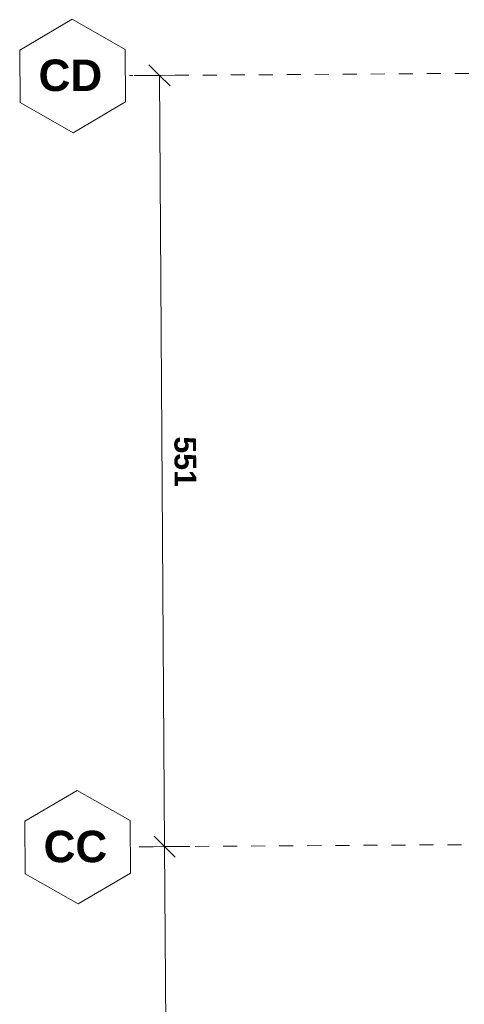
# Model space of a CAD drawing. Header units: metres. Extents: x -16.9 to 14.1, y -9.7 to 11.
# Tile 161 of 256: x -16.9 to -13.7, y -1.5 to 5.6. Entities that reach past the tile are written whole.
import ezdxf

# ---------------------------------------------------------------- set-up
doc = ezdxf.new("R2010")
doc.units = ezdxf.units.M
doc.linetypes.add('Ligne de quadrillage', pattern=[0.022225, 0.0127, -0.003175, 0.003175, -0.003175])
for name, color, linetype, lineweight in [('A-ANNO-DIMS', 211, 'Continuous', 9), ('A-ANNO-DIMS-75', 211, 'Continuous', 9), ('S-GRID', 1, 'Continuous', 9), ('S-GRID-IDEN', 1, 'Continuous', 9)]:
    doc.layers.add(name, color=color, linetype=linetype, lineweight=lineweight)
doc.styles.add('Arial_B', font='arialbd.ttf', dxfattribs={"height": 0.225})
doc.styles.add('Arial_B_2', font='arialbd.ttf', dxfattribs={"height": 0.154762})
doc.dimstyles.new('Cotation_cm', dxfattribs={"dimscale": 0.3048, "dimtxt": 0.153039, "dimasz": 0.492126, "dimexe": 0.590551, "dimexo": 0.0625, "dimgap": 0.147638, "dimtad": 1, "dimdec": 0, "dimlfac": 100, "dimzin": 0, "dimdsep": 46, "dimtxsty": 'Arial_B_2', "dimblk1": 'OBLIQUE', "dimblk2": 'OBLIQUE', "dimsah": 1, "dimcen": 0.09, "dimazin": 0, "dimtfac": 1, "dimtdec": 4, "dimtix": 1, "dimtmove": 0, "dimatfit": 3, "dimfxl": 0.590551, "dimfxlon": 1, "dimtvp": 1, "dimtfill": 1, "dimtolj": 1, "dimtzin": 0, "dimarcsym": 2})

# ---------------------------------------------------------------- blocks, each defined once
blk = doc.blocks.new('Quadrillage - M_Extrémité de la ligne de quadrillage - EXA 3_0 mm Gras-566358-PH R_1 PROJET toiture haute')
at = {"layer": 'S-GRID-IDEN'}
for p, q in [((-0.0054, 0), (-0.0025, 0.005)), ((-0.0025, 0.005), (0.0025, 0.005)), ((0.0054, 0), (0.0025, 0.005)), ((-0.0054, 0), (-0.0025, -0.005)), ((0.0054, 0), (0.0025, -0.005)), ((0.0025, -0.005), (-0.0025, -0.005))]:
    blk.add_line(p, q, dxfattribs=at)
blk = doc.blocks.new('DIMBLOCK5-PH R_1 PROJET toiture haute')
at = {"layer": 'A-ANNO-DIMS-75', "lineweight": 35}
for p, q in [((-15.8481, -0.3389), (-15.9236, -0.2644)), ((-15.8481, -0.3389), (-15.7726, -0.4134)), ((-15.8131, -5.6862), (-15.8886, -5.6116)), ((-15.8131, -5.6862), (-15.7376, -5.7607))]:
    blk.add_line(p, q, dxfattribs=at)
at = {"layer": 'A-ANNO-DIMS-75'}
for p, q in [((-15.8481, -0.3389), (-16.0281, -0.3401)), ((-15.8481, -0.3389), (-15.6681, -0.3377)), ((-15.8131, -5.6862), (-15.8481, -0.3389)), ((-15.8131, -5.6862), (-15.9931, -5.6873)), ((-15.8131, -5.6862), (-15.6331, -5.685))]:
    blk.add_line(p, q, dxfattribs=at)
at = {"layer": 'A-ANNO-DIMS-75', "color": 0, "insert": (-15.5883, -2.836), "char_height": 0.15476, "width": 0.419764, "attachment_point": 1, "rotation": 270.37572, "line_spacing_factor": 0.941778, "style": 'Arial_B_2', "bg_fill": 3, "box_fill_scale": 1.25, "bg_fill_color": 256, "bg_fill_true_color": 13158600, "bg_fill_transparency": 0}
blk.add_mtext('535', dxfattribs=at)
blk = doc.blocks.new('_Oblique')
at = {"color": 0, "linetype": 'ByBlock', "lineweight": -2}
blk.add_line((-0.5, -0.5), (0.5, 0.5), dxfattribs=at)
blk = doc.blocks.new('DIMBLOCK6-PH R_1 PROJET toiture haute')
at = {"layer": 'A-ANNO-DIMS-75', "lineweight": 35}
for p, q in [((-15.8842, 5.1679), (-15.9597, 5.2424)), ((-15.8842, 5.1679), (-15.8088, 5.0934)), ((-15.8481, -0.3389), (-15.9236, -0.2644)), ((-15.8481, -0.3389), (-15.7726, -0.4134))]:
    blk.add_line(p, q, dxfattribs=at)
at = {"layer": 'A-ANNO-DIMS-75'}
for p, q in [((-15.8842, 5.1679), (-16.0642, 5.1667)), ((-15.8842, 5.1679), (-15.7042, 5.169)), ((-15.8481, -0.3389), (-15.8842, 5.1679)), ((-15.8481, -0.3389), (-16.0281, -0.3401)), ((-15.8481, -0.3389), (-15.6681, -0.3377))]:
    blk.add_line(p, q, dxfattribs=at)
at = {"layer": 'A-ANNO-DIMS-75', "color": 0, "insert": (-15.6239, 2.591), "char_height": 0.15476, "width": 0.419764, "attachment_point": 1, "rotation": 270.37572, "line_spacing_factor": 0.941778, "style": 'Arial_B_2', "bg_fill": 3, "box_fill_scale": 1.25, "bg_fill_color": 256, "bg_fill_true_color": 13158600, "bg_fill_transparency": 0}
blk.add_mtext('551', dxfattribs=at)

msp = doc.modelspace()

# ---------------------------------------------------------------- linework, layer by layer
at = {"layer": 'S-GRID', "linetype": 'Ligne de quadrillage'}
for p, q in [((1.5236, 5.282), (-16.0995, 5.1665)), ((14.0697, -0.1427), (-16.0633, -0.3403))]:
    msp.add_line(p, q, dxfattribs=at)

# ---------------------------------------------------------------- block references
at = {"layer": 'S-GRID-IDEN', "xscale": 74.99999999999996, "yscale": 74.99999999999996, "zscale": 74.99999999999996, "rotation": 90.37572216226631}
for p in [(-16.5044, 5.1638), (-16.4683, -0.343)]:
    msp.add_blockref('Quadrillage - M_Extrémité de la ligne de quadrillage - EXA 3_0 mm Gras-566358-PH R_1 PROJET toiture haute', p, dxfattribs=at)

# ---------------------------------------------------------------- texts
at = {"layer": 'S-GRID-IDEN', "char_height": 0.225, "width": 0.553164, "attachment_point": 1, "style": 'Arial_B'}
for s, insert in [('CD', (-16.7475, 5.2813)), ('CC', (-16.7114, -0.2254))]:
    msp.add_mtext(s, dxfattribs=dict(at, insert=insert))

# ---------------------------------------------------------------- next in the draw order: dimensions: what is measured, and where the dimension line sits
at = {"layer": 'A-ANNO-DIMS'}
dim = msp.add_linear_dim(base=(-15.8481, -0.3389), p1=(-15.9931, -5.6873), p2=(-16.0281, -0.3401), angle=270.37572, dimstyle='Cotation_cm', override={"dimpost": '<>', "dimfxl": 5.347378}, dxfattribs=at)
dim.commit()
dim.dimension.update_dxf_attribs({"geometry": 'DIMBLOCK5-PH R_1 PROJET toiture haute', "text_midpoint": (-15.7066, -3.0117)})

# ---------------------------------------------------------------- next in the draw order: dimensions: what is measured, and where the dimension line sits
dim = msp.add_linear_dim(base=(-15.8842, 5.1679), p1=(-16.0281, -0.3401), p2=(-16.0642, 5.1667), angle=270.37572, dimstyle='Cotation_cm', override={"dimpost": '<>', "dimfxl": 5.506877}, dxfattribs=at)
dim.commit()
dim.dimension.update_dxf_attribs({"geometry": 'DIMBLOCK6-PH R_1 PROJET toiture haute', "text_midpoint": (-15.7422, 2.4153)})

doc.saveas('drawing.dxf')
